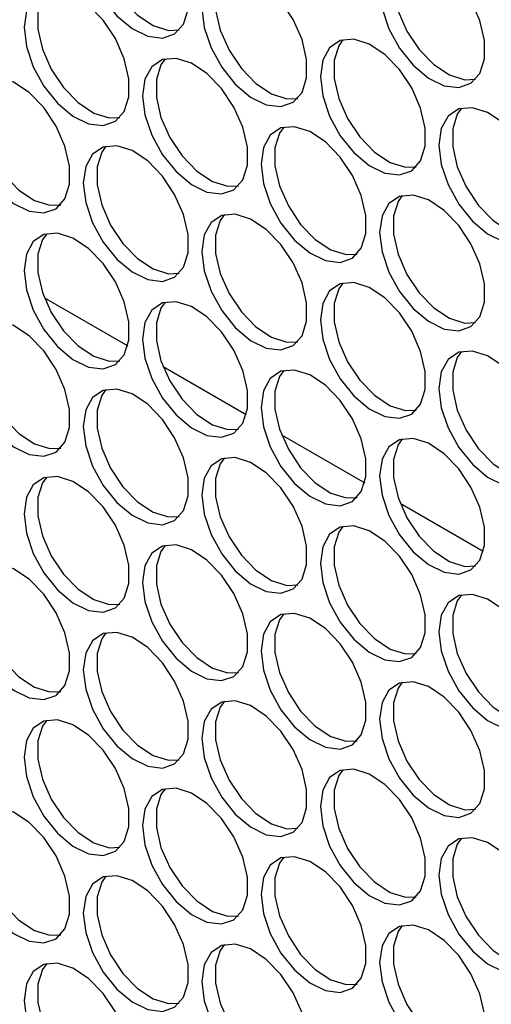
# Model space of a CAD drawing. Header units: millimetres. Extents: x 6 to 273, y 6 to 210.
# Tile 11 of 30: x 247.92 to 250.45, y 110.4 to 115.69. Entities that reach past the tile are written whole.
import ezdxf

# ---------------------------------------------------------------- set-up
doc = ezdxf.new("R2010")
doc.units = ezdxf.units.MM

msp = doc.modelspace()

# ---------------------------------------------------------------- linework, layer by layer
for p, q in [((248.0554, 114.1968), (248.5021, 113.9389)), ((248.6918, 113.8294), (249.1385, 113.5715)), ((249.3282, 113.462), (249.7749, 113.2042)), ((249.9646, 113.0947), (250.4113, 112.8368))]:
    msp.add_line(p, q)
at = {"flags": 128}
for points in [[(248.264, 116.1196), (248.2766, 116.0161), (248.3132, 115.9073), (248.3705, 115.8028), (248.4435, 115.712), (248.5257, 115.6428), (248.6098, 115.6016), (248.6883, 115.5918), (248.7542, 115.6145), (248.8017, 115.6675), (248.8265, 115.7462), (248.8265, 115.8436), (248.8017, 115.9509), (248.7542, 116.0588), (248.6883, 116.1576), (248.6098, 116.2384), (248.5257, 116.2942), (248.4435, 116.32), (248.3705, 116.3135), (248.3132, 116.2752), (248.2766, 116.2086), (248.264, 116.1196)], [(248.3854, 116.3177), (248.3627, 116.286), (248.3379, 116.2073), (248.3379, 116.1099), (248.3627, 116.0026), (248.4102, 115.8947), (248.4761, 115.7959), (248.5546, 115.7151), (248.6387, 115.6593), (248.7209, 115.6335), (248.779, 115.6358)], [(249.855, 115.8544), (249.8676, 115.7509), (249.9042, 115.642), (249.9615, 115.5376), (250.0345, 115.4467), (250.1167, 115.3776), (250.2008, 115.3364), (250.2793, 115.3266), (250.3452, 115.3493), (250.3927, 115.4023), (250.4175, 115.481), (250.4175, 115.5783), (250.3927, 115.6857), (250.3452, 115.7936), (250.2793, 115.8923), (250.2008, 115.9732), (250.1167, 116.029), (250.0345, 116.0548), (249.9615, 116.0483), (249.9042, 116.01), (249.8676, 115.9434), (249.855, 115.8544)], [(249.9764, 116.0525), (249.9537, 116.0208), (249.9289, 115.9421), (249.9289, 115.8447), (249.9537, 115.7373), (250.0012, 115.6295), (250.0671, 115.5307), (250.1456, 115.4498), (250.2297, 115.394), (250.3119, 115.3682), (250.37, 115.3706)], [(248.9004, 115.7522), (248.913, 115.6487), (248.9496, 115.5399), (249.0069, 115.4354), (249.0799, 115.3446), (249.1621, 115.2755), (249.2462, 115.2342), (249.3247, 115.2245), (249.3906, 115.2471), (249.4381, 115.3001), (249.4629, 115.3788), (249.4629, 115.4762), (249.4381, 115.5836), (249.3906, 115.6914), (249.3247, 115.7902), (249.2462, 115.8711), (249.1621, 115.9269), (249.0799, 115.9527), (249.0069, 115.9461), (248.9496, 115.9079), (248.913, 115.8413), (248.9004, 115.7522)], [(249.0218, 115.9503), (248.9991, 115.9186), (248.9743, 115.8399), (248.9743, 115.7426), (248.9991, 115.6352), (249.0466, 115.5273), (249.1125, 115.4286), (249.191, 115.3477), (249.2751, 115.2919), (249.3573, 115.2661), (249.4154, 115.2684)], [(247.9458, 115.6501), (247.9584, 115.5466), (247.995, 115.4377), (248.0523, 115.3332), (248.1253, 115.2424), (248.2075, 115.1733), (248.2916, 115.132), (248.3701, 115.1223), (248.436, 115.145), (248.4835, 115.198), (248.5083, 115.2767), (248.5083, 115.374), (248.4835, 115.4814), (248.436, 115.5893), (248.3701, 115.688), (248.2916, 115.7689), (248.2075, 115.8247), (248.1253, 115.8505), (248.0523, 115.844), (247.995, 115.8057), (247.9584, 115.7391), (247.9458, 115.6501)], [(248.0672, 115.8482), (248.0445, 115.8164), (248.0197, 115.7378), (248.0197, 115.6404), (248.0445, 115.533), (248.092, 115.4252), (248.158, 115.3264), (248.2364, 115.2455), (248.3205, 115.1897), (248.4027, 115.1639), (248.4609, 115.1662)], [(249.5368, 115.3849), (249.5494, 115.2813), (249.586, 115.1725), (249.6433, 115.068), (249.7163, 114.9772), (249.7985, 114.9081), (249.8826, 114.8668), (249.9611, 114.8571), (250.027, 114.8797), (250.0745, 114.9328), (250.0993, 115.0114), (250.0993, 115.1088), (250.0745, 115.2162), (250.027, 115.324), (249.9611, 115.4228), (249.8826, 115.5037), (249.7985, 115.5595), (249.7163, 115.5853), (249.6433, 115.5787), (249.586, 115.5405), (249.5494, 115.4739), (249.5368, 115.3849)], [(249.6582, 115.583), (249.6355, 115.5512), (249.6107, 115.4725), (249.6107, 115.3752), (249.6355, 115.2678), (249.683, 115.1599), (249.7489, 115.0612), (249.8274, 114.9803), (249.9115, 114.9245), (249.9937, 114.8987), (250.0518, 114.901)], [(248.5822, 115.2827), (248.5948, 115.1792), (248.6314, 115.0703), (248.6887, 114.9659), (248.7617, 114.875), (248.8439, 114.8059), (248.928, 114.7647), (249.0065, 114.7549), (249.0724, 114.7776), (249.1199, 114.8306), (249.1447, 114.9093), (249.1447, 115.0066), (249.1199, 115.114), (249.0724, 115.2219), (249.0065, 115.3206), (248.928, 115.4015), (248.8439, 115.4573), (248.7617, 115.4831), (248.6887, 115.4766), (248.6314, 115.4383), (248.5948, 115.3717), (248.5822, 115.2827)], [(248.7036, 115.4808), (248.6809, 115.4491), (248.6561, 115.3704), (248.6561, 115.273), (248.6809, 115.1656), (248.7284, 115.0578), (248.7943, 114.959), (248.8728, 114.8781), (248.9569, 114.8223), (249.0391, 114.7965), (249.0972, 114.7989)], [(247.6276, 115.1805), (247.6402, 115.077), (247.6768, 114.9682), (247.7341, 114.8637), (247.8071, 114.7729), (247.8893, 114.7038), (247.9734, 114.6625), (248.0519, 114.6528), (248.1178, 114.6754), (248.1653, 114.7284), (248.1901, 114.8071), (248.1901, 114.9045), (248.1653, 115.0119), (248.1178, 115.1197), (248.0519, 115.2185), (247.9734, 115.2994), (247.8893, 115.3552), (247.8071, 115.381), (247.7341, 115.3744), (247.6768, 115.3362), (247.6402, 115.2696), (247.6276, 115.1805)], [(247.749, 115.3786), (247.7263, 115.3469), (247.7015, 115.2682), (247.7015, 115.1709), (247.7263, 115.0635), (247.7738, 114.9556), (247.8398, 114.8569), (247.9182, 114.776), (248.0023, 114.7202), (248.0845, 114.6944), (248.1427, 114.6967)], [(250.1732, 115.0175), (250.1858, 114.9139), (250.2224, 114.8051), (250.2797, 114.7006), (250.3527, 114.6098), (250.4349, 114.5407), (250.519, 114.4994), (250.5975, 114.4897), (250.6634, 114.5123), (250.7109, 114.5654), (250.7357, 114.6441), (250.7357, 114.7414), (250.7109, 114.8488), (250.6634, 114.9567), (250.5975, 115.0554), (250.519, 115.1363), (250.4349, 115.1921), (250.3527, 115.2179), (250.2797, 115.2114), (250.2224, 115.1731), (250.1858, 115.1065), (250.1732, 115.0175)], [(250.2946, 115.2156), (250.2719, 115.1838), (250.2471, 115.1052), (250.2471, 115.0078), (250.2719, 114.9004), (250.3194, 114.7926), (250.3853, 114.6938), (250.4638, 114.6129), (250.5479, 114.5571), (250.6301, 114.5313), (250.6882, 114.5336)], [(249.2186, 114.9153), (249.2312, 114.8118), (249.2678, 114.703), (249.3251, 114.5985), (249.3981, 114.5077), (249.4803, 114.4385), (249.5644, 114.3973), (249.6429, 114.3875), (249.7088, 114.4102), (249.7563, 114.4632), (249.7811, 114.5419), (249.7811, 114.6393), (249.7563, 114.7466), (249.7088, 114.8545), (249.6429, 114.9533), (249.5644, 115.0341), (249.4803, 115.0899), (249.3981, 115.1157), (249.3251, 115.1092), (249.2678, 115.0709), (249.2312, 115.0043), (249.2186, 114.9153)], [(249.34, 115.1134), (249.3173, 115.0817), (249.2925, 115.003), (249.2925, 114.9056), (249.3173, 114.7983), (249.3648, 114.6904), (249.4307, 114.5916), (249.5092, 114.5108), (249.5933, 114.455), (249.6755, 114.4292), (249.7336, 114.4315)], [(248.264, 114.8132), (248.2766, 114.7096), (248.3132, 114.6008), (248.3705, 114.4963), (248.4435, 114.4055), (248.5257, 114.3364), (248.6098, 114.2951), (248.6883, 114.2854), (248.7542, 114.308), (248.8017, 114.3611), (248.8265, 114.4397), (248.8265, 114.5371), (248.8017, 114.6445), (248.7542, 114.7523), (248.6883, 114.8511), (248.6098, 114.932), (248.5257, 114.9878), (248.4435, 115.0136), (248.3705, 115.007), (248.3132, 114.9688), (248.2766, 114.9022), (248.264, 114.8132)], [(248.3854, 115.0113), (248.3627, 114.9795), (248.3379, 114.9008), (248.3379, 114.8035), (248.3627, 114.6961), (248.4102, 114.5882), (248.4761, 114.4895), (248.5546, 114.4086), (248.6387, 114.3528), (248.7209, 114.327), (248.779, 114.3293)], [(249.855, 114.5479), (249.8676, 114.4444), (249.9042, 114.3356), (249.9615, 114.2311), (250.0345, 114.1403), (250.1167, 114.0712), (250.2008, 114.0299), (250.2793, 114.0202), (250.3452, 114.0428), (250.3927, 114.0958), (250.4175, 114.1745), (250.4175, 114.2719), (250.3927, 114.3793), (250.3452, 114.4871), (250.2793, 114.5859), (250.2008, 114.6667), (250.1167, 114.7226), (250.0345, 114.7483), (249.9615, 114.7418), (249.9042, 114.7036), (249.8676, 114.637), (249.855, 114.5479)], [(249.9764, 114.746), (249.9537, 114.7143), (249.9289, 114.6356), (249.9289, 114.5383), (249.9537, 114.4309), (250.0012, 114.323), (250.0671, 114.2243), (250.1456, 114.1434), (250.2297, 114.0876), (250.3119, 114.0618), (250.37, 114.0641)], [(248.9004, 114.4458), (248.913, 114.3423), (248.9496, 114.2334), (249.0069, 114.1289), (249.0799, 114.0381), (249.1621, 113.969), (249.2462, 113.9277), (249.3247, 113.918), (249.3906, 113.9406), (249.4381, 113.9937), (249.4629, 114.0724), (249.4629, 114.1697), (249.4381, 114.2771), (249.3906, 114.385), (249.3247, 114.4837), (249.2462, 114.5646), (249.1621, 114.6204), (249.0799, 114.6462), (249.0069, 114.6397), (248.9496, 114.6014), (248.913, 114.5348), (248.9004, 114.4458)], [(249.0218, 114.6439), (248.9991, 114.6121), (248.9743, 114.5335), (248.9743, 114.4361), (248.9991, 114.3287), (249.0466, 114.2209), (249.1125, 114.1221), (249.191, 114.0412), (249.2751, 113.9854), (249.3573, 113.9596), (249.4154, 113.9619)], [(247.9458, 114.3436), (247.9584, 114.2401), (247.995, 114.1313), (248.0523, 114.0268), (248.1253, 113.936), (248.2075, 113.8668), (248.2916, 113.8256), (248.3701, 113.8158), (248.436, 113.8385), (248.4835, 113.8915), (248.5083, 113.9702), (248.5083, 114.0676), (248.4835, 114.1749), (248.436, 114.2828), (248.3701, 114.3816), (248.2916, 114.4624), (248.2075, 114.5182), (248.1253, 114.544), (248.0523, 114.5375), (247.995, 114.4992), (247.9584, 114.4326), (247.9458, 114.3436)], [(248.0672, 114.5417), (248.0445, 114.51), (248.0197, 114.4313), (248.0197, 114.3339), (248.0445, 114.2266), (248.092, 114.1187), (248.158, 114.0199), (248.2364, 113.9391), (248.3205, 113.8833), (248.4027, 113.8575), (248.4609, 113.8598)], [(249.5368, 114.0784), (249.5494, 113.9749), (249.586, 113.866), (249.6433, 113.7616), (249.7163, 113.6707), (249.7985, 113.6016), (249.8826, 113.5604), (249.9611, 113.5506), (250.027, 113.5733), (250.0745, 113.6263), (250.0993, 113.705), (250.0993, 113.8023), (250.0745, 113.9097), (250.027, 114.0176), (249.9611, 114.1163), (249.8826, 114.1972), (249.7985, 114.253), (249.7163, 114.2788), (249.6433, 114.2723), (249.586, 114.234), (249.5494, 114.1674), (249.5368, 114.0784)], [(249.6582, 114.2765), (249.6355, 114.2448), (249.6107, 114.1661), (249.6107, 114.0687), (249.6355, 113.9613), (249.683, 113.8535), (249.7489, 113.7547), (249.8274, 113.6738), (249.9115, 113.618), (249.9937, 113.5922), (250.0518, 113.5946)], [(248.5822, 113.9762), (248.5948, 113.8727), (248.6314, 113.7639), (248.6887, 113.6594), (248.7617, 113.5686), (248.8439, 113.4995), (248.928, 113.4582), (249.0065, 113.4485), (249.0724, 113.4711), (249.1199, 113.5241), (249.1447, 113.6028), (249.1447, 113.7002), (249.1199, 113.8076), (249.0724, 113.9154), (249.0065, 114.0142), (248.928, 114.095), (248.8439, 114.1509), (248.7617, 114.1766), (248.6887, 114.1701), (248.6314, 114.1319), (248.5948, 114.0653), (248.5822, 113.9762)], [(248.7036, 114.1743), (248.6809, 114.1426), (248.6561, 114.0639), (248.6561, 113.9666), (248.6809, 113.8592), (248.7284, 113.7513), (248.7943, 113.6526), (248.8728, 113.5717), (248.9569, 113.5159), (249.0391, 113.4901), (249.0972, 113.4924)], [(247.6276, 113.8741), (247.6402, 113.7706), (247.6768, 113.6617), (247.7341, 113.5572), (247.8071, 113.4664), (247.8893, 113.3973), (247.9734, 113.356), (248.0519, 113.3463), (248.1178, 113.3689), (248.1653, 113.422), (248.1901, 113.5007), (248.1901, 113.598), (248.1653, 113.7054), (248.1178, 113.8133), (248.0519, 113.912), (247.9734, 113.9929), (247.8893, 114.0487), (247.8071, 114.0745), (247.7341, 114.068), (247.6768, 114.0297), (247.6402, 113.9631), (247.6276, 113.8741)], [(247.749, 114.0722), (247.7263, 114.0404), (247.7015, 113.9618), (247.7015, 113.8644), (247.7263, 113.757), (247.7738, 113.6492), (247.8398, 113.5504), (247.9182, 113.4695), (248.0023, 113.4137), (248.0845, 113.3879), (248.1427, 113.3902)], [(250.1732, 113.711), (250.1858, 113.6075), (250.2224, 113.4986), (250.2797, 113.3942), (250.3527, 113.3033), (250.4349, 113.2342), (250.519, 113.193), (250.5975, 113.1832), (250.6634, 113.2059), (250.7109, 113.2589), (250.7357, 113.3376), (250.7357, 113.435), (250.7109, 113.5423), (250.6634, 113.6502), (250.5975, 113.7489), (250.519, 113.8298), (250.4349, 113.8856), (250.3527, 113.9114), (250.2797, 113.9049), (250.2224, 113.8666), (250.1858, 113.8), (250.1732, 113.711)], [(250.2946, 113.9091), (250.2719, 113.8774), (250.2471, 113.7987), (250.2471, 113.7013), (250.2719, 113.5939), (250.3194, 113.4861), (250.3853, 113.3873), (250.4638, 113.3065), (250.5479, 113.2506), (250.6301, 113.2249), (250.6882, 113.2272)], [(249.2186, 113.6089), (249.2312, 113.5053), (249.2678, 113.3965), (249.3251, 113.292), (249.3981, 113.2012), (249.4803, 113.1321), (249.5644, 113.0908), (249.6429, 113.0811), (249.7088, 113.1037), (249.7563, 113.1567), (249.7811, 113.2354), (249.7811, 113.3328), (249.7563, 113.4402), (249.7088, 113.548), (249.6429, 113.6468), (249.5644, 113.7277), (249.4803, 113.7835), (249.3981, 113.8093), (249.3251, 113.8027), (249.2678, 113.7645), (249.2312, 113.6979), (249.2186, 113.6089)], [(249.34, 113.8069), (249.3173, 113.7752), (249.2925, 113.6965), (249.2925, 113.5992), (249.3173, 113.4918), (249.3648, 113.3839), (249.4307, 113.2852), (249.5092, 113.2043), (249.5933, 113.1485), (249.6755, 113.1227), (249.7336, 113.125)], [(248.264, 113.5067), (248.2766, 113.4032), (248.3132, 113.2943), (248.3705, 113.1899), (248.4435, 113.099), (248.5257, 113.0299), (248.6098, 112.9887), (248.6883, 112.9789), (248.7542, 113.0016), (248.8017, 113.0546), (248.8265, 113.1333), (248.8265, 113.2306), (248.8017, 113.338), (248.7542, 113.4459), (248.6883, 113.5446), (248.6098, 113.6255), (248.5257, 113.6813), (248.4435, 113.7071), (248.3705, 113.7006), (248.3132, 113.6623), (248.2766, 113.5957), (248.264, 113.5067)], [(248.3854, 113.7048), (248.3627, 113.6731), (248.3379, 113.5944), (248.3379, 113.497), (248.3627, 113.3896), (248.4102, 113.2818), (248.4761, 113.183), (248.5546, 113.1021), (248.6387, 113.0463), (248.7209, 113.0205), (248.779, 113.0229)], [(249.855, 113.2415), (249.8676, 113.1379), (249.9042, 113.0291), (249.9615, 112.9246), (250.0345, 112.8338), (250.1167, 112.7647), (250.2008, 112.7234), (250.2793, 112.7137), (250.3452, 112.7363), (250.3927, 112.7894), (250.4175, 112.8681), (250.4175, 112.9654), (250.3927, 113.0728), (250.3452, 113.1806), (250.2793, 113.2794), (250.2008, 113.3603), (250.1167, 113.4161), (250.0345, 113.4419), (249.9615, 113.4354), (249.9042, 113.3971), (249.8676, 113.3305), (249.855, 113.2415)], [(249.9764, 113.4396), (249.9537, 113.4078), (249.9289, 113.3291), (249.9289, 113.2318), (249.9537, 113.1244), (250.0012, 113.0165), (250.0671, 112.9178), (250.1456, 112.8369), (250.2297, 112.7811), (250.3119, 112.7553), (250.37, 112.7576)], [(248.9004, 113.1393), (248.913, 113.0358), (248.9496, 112.927), (249.0069, 112.8225), (249.0799, 112.7316), (249.1621, 112.6625), (249.2462, 112.6213), (249.3247, 112.6115), (249.3906, 112.6342), (249.4381, 112.6872), (249.4629, 112.7659), (249.4629, 112.8633), (249.4381, 112.9706), (249.3906, 113.0785), (249.3247, 113.1772), (249.2462, 113.2581), (249.1621, 113.3139), (249.0799, 113.3397), (249.0069, 113.3332), (248.9496, 113.2949), (248.913, 113.2283), (248.9004, 113.1393)], [(249.0218, 113.3374), (248.9991, 113.3057), (248.9743, 113.227), (248.9743, 113.1296), (248.9991, 113.0222), (249.0466, 112.9144), (249.1125, 112.8156), (249.191, 112.7348), (249.2751, 112.6789), (249.3573, 112.6532), (249.4154, 112.6555)], [(247.9458, 113.0372), (247.9584, 112.9336), (247.995, 112.8248), (248.0523, 112.7203), (248.1253, 112.6295), (248.2075, 112.5604), (248.2916, 112.5191), (248.3701, 112.5094), (248.436, 112.532), (248.4835, 112.585), (248.5083, 112.6637), (248.5083, 112.7611), (248.4835, 112.8685), (248.436, 112.9763), (248.3701, 113.0751), (248.2916, 113.156), (248.2075, 113.2118), (248.1253, 113.2376), (248.0523, 113.231), (247.995, 113.1928), (247.9584, 113.1262), (247.9458, 113.0372)], [(248.0672, 113.2352), (248.0445, 113.2035), (248.0197, 113.1248), (248.0197, 113.0275), (248.0445, 112.9201), (248.092, 112.8122), (248.158, 112.7135), (248.2364, 112.6326), (248.3205, 112.5768), (248.4027, 112.551), (248.4609, 112.5533)], [(249.5368, 112.7719), (249.5494, 112.6684), (249.586, 112.5596), (249.6433, 112.4551), (249.7163, 112.3643), (249.7985, 112.2951), (249.8826, 112.2539), (249.9611, 112.2441), (250.027, 112.2668), (250.0745, 112.3198), (250.0993, 112.3985), (250.0993, 112.4959), (250.0745, 112.6032), (250.027, 112.7111), (249.9611, 112.8099), (249.8826, 112.8907), (249.7985, 112.9466), (249.7163, 112.9723), (249.6433, 112.9658), (249.586, 112.9275), (249.5494, 112.8609), (249.5368, 112.7719)], [(249.6582, 112.97), (249.6355, 112.9383), (249.6107, 112.8596), (249.6107, 112.7622), (249.6355, 112.6549), (249.683, 112.547), (249.7489, 112.4482), (249.8274, 112.3674), (249.9115, 112.3116), (249.9937, 112.2858), (250.0518, 112.2881)], [(248.5822, 112.6698), (248.5948, 112.5662), (248.6314, 112.4574), (248.6887, 112.3529), (248.7617, 112.2621), (248.8439, 112.193), (248.928, 112.1517), (249.0065, 112.142), (249.0724, 112.1646), (249.1199, 112.2177), (249.1447, 112.2964), (249.1447, 112.3937), (249.1199, 112.5011), (249.0724, 112.609), (249.0065, 112.7077), (248.928, 112.7886), (248.8439, 112.8444), (248.7617, 112.8702), (248.6887, 112.8637), (248.6314, 112.8254), (248.5948, 112.7588), (248.5822, 112.6698)], [(248.7036, 112.8679), (248.6809, 112.8361), (248.6561, 112.7574), (248.6561, 112.6601), (248.6809, 112.5527), (248.7284, 112.4448), (248.7943, 112.3461), (248.8728, 112.2652), (248.9569, 112.2094), (249.0391, 112.1836), (249.0972, 112.1859)], [(247.6276, 112.5676), (247.6402, 112.4641), (247.6768, 112.3553), (247.7341, 112.2508), (247.8071, 112.1599), (247.8893, 112.0908), (247.9734, 112.0496), (248.0519, 112.0398), (248.1178, 112.0625), (248.1653, 112.1155), (248.1901, 112.1942), (248.1901, 112.2916), (248.1653, 112.3989), (248.1178, 112.5068), (248.0519, 112.6055), (247.9734, 112.6864), (247.8893, 112.7422), (247.8071, 112.768), (247.7341, 112.7615), (247.6768, 112.7232), (247.6402, 112.6566), (247.6276, 112.5676)], [(247.749, 112.7657), (247.7263, 112.734), (247.7015, 112.6553), (247.7015, 112.5579), (247.7263, 112.4506), (247.7738, 112.3427), (247.8398, 112.2439), (247.9182, 112.1631), (248.0023, 112.1072), (248.0845, 112.0815), (248.1427, 112.0838)], [(250.1732, 112.4045), (250.1858, 112.301), (250.2224, 112.1922), (250.2797, 112.0877), (250.3527, 111.9969), (250.4349, 111.9278), (250.519, 111.8865), (250.5975, 111.8768), (250.6634, 111.8994), (250.7109, 111.9524), (250.7357, 112.0311), (250.7357, 112.1285), (250.7109, 112.2359), (250.6634, 112.3437), (250.5975, 112.4425), (250.519, 112.5234), (250.4349, 112.5792), (250.3527, 112.605), (250.2797, 112.5984), (250.2224, 112.5602), (250.1858, 112.4936), (250.1732, 112.4045)], [(250.2946, 112.6026), (250.2719, 112.5709), (250.2471, 112.4922), (250.2471, 112.3949), (250.2719, 112.2875), (250.3194, 112.1796), (250.3853, 112.0809), (250.4638, 112), (250.5479, 111.9442), (250.6301, 111.9184), (250.6882, 111.9207)], [(249.2186, 112.3024), (249.2312, 112.1989), (249.2678, 112.09), (249.3251, 111.9856), (249.3981, 111.8947), (249.4803, 111.8256), (249.5644, 111.7843), (249.6429, 111.7746), (249.7088, 111.7973), (249.7563, 111.8503), (249.7811, 111.929), (249.7811, 112.0263), (249.7563, 112.1337), (249.7088, 112.2416), (249.6429, 112.3403), (249.5644, 112.4212), (249.4803, 112.477), (249.3981, 112.5028), (249.3251, 112.4963), (249.2678, 112.458), (249.2312, 112.3914), (249.2186, 112.3024)], [(249.34, 112.5005), (249.3173, 112.4688), (249.2925, 112.3901), (249.2925, 112.2927), (249.3173, 112.1853), (249.3648, 112.0775), (249.4307, 111.9787), (249.5092, 111.8978), (249.5933, 111.842), (249.6755, 111.8162), (249.7336, 111.8186)], [(248.264, 112.2002), (248.2766, 112.0967), (248.3132, 111.9879), (248.3705, 111.8834), (248.4435, 111.7926), (248.5257, 111.7234), (248.6098, 111.6822), (248.6883, 111.6724), (248.7542, 111.6951), (248.8017, 111.7481), (248.8265, 111.8268), (248.8265, 111.9242), (248.8017, 112.0316), (248.7542, 112.1394), (248.6883, 112.2382), (248.6098, 112.319), (248.5257, 112.3749), (248.4435, 112.4006), (248.3705, 112.3941), (248.3132, 112.3558), (248.2766, 112.2892), (248.264, 112.2002)], [(248.3854, 112.3983), (248.3627, 112.3666), (248.3379, 112.2879), (248.3379, 112.1905), (248.3627, 112.0832), (248.4102, 111.9753), (248.4761, 111.8766), (248.5546, 111.7957), (248.6387, 111.7399), (248.7209, 111.7141), (248.779, 111.7164)], [(249.855, 111.935), (249.8676, 111.8315), (249.9042, 111.7226), (249.9615, 111.6182), (250.0345, 111.5273), (250.1167, 111.4582), (250.2008, 111.417), (250.2793, 111.4072), (250.3452, 111.4299), (250.3927, 111.4829), (250.4175, 111.5616), (250.4175, 111.6589), (250.3927, 111.7663), (250.3452, 111.8742), (250.2793, 111.9729), (250.2008, 112.0538), (250.1167, 112.1096), (250.0345, 112.1354), (249.9615, 112.1289), (249.9042, 112.0906), (249.8676, 112.024), (249.855, 111.935)], [(249.9764, 112.1331), (249.9537, 112.1014), (249.9289, 112.0227), (249.9289, 111.9253), (249.9537, 111.8179), (250.0012, 111.7101), (250.0671, 111.6113), (250.1456, 111.5304), (250.2297, 111.4746), (250.3119, 111.4489), (250.37, 111.4512)], [(248.9004, 111.8328), (248.913, 111.7293), (248.9496, 111.6205), (249.0069, 111.516), (249.0799, 111.4252), (249.1621, 111.3561), (249.2462, 111.3148), (249.3247, 111.3051), (249.3906, 111.3277), (249.4381, 111.3807), (249.4629, 111.4594), (249.4629, 111.5568), (249.4381, 111.6642), (249.3906, 111.772), (249.3247, 111.8708), (249.2462, 111.9517), (249.1621, 112.0075), (249.0799, 112.0333), (249.0069, 112.0267), (248.9496, 111.9885), (248.913, 111.9219), (248.9004, 111.8328)], [(249.0218, 112.0309), (248.9991, 111.9992), (248.9743, 111.9205), (248.9743, 111.8232), (248.9991, 111.7158), (249.0466, 111.6079), (249.1125, 111.5092), (249.191, 111.4283), (249.2751, 111.3725), (249.3573, 111.3467), (249.4154, 111.349)], [(247.9458, 111.7307), (247.9584, 111.6272), (247.995, 111.5183), (248.0523, 111.4139), (248.1253, 111.323), (248.2075, 111.2539), (248.2916, 111.2126), (248.3701, 111.2029), (248.436, 111.2256), (248.4835, 111.2786), (248.5083, 111.3573), (248.5083, 111.4546), (248.4835, 111.562), (248.436, 111.6699), (248.3701, 111.7686), (248.2916, 111.8495), (248.2075, 111.9053), (248.1253, 111.9311), (248.0523, 111.9246), (247.995, 111.8863), (247.9584, 111.8197), (247.9458, 111.7307)], [(248.0672, 111.9288), (248.0445, 111.8971), (248.0197, 111.8184), (248.0197, 111.721), (248.0445, 111.6136), (248.092, 111.5058), (248.158, 111.407), (248.2364, 111.3261), (248.3205, 111.2703), (248.4027, 111.2445), (248.4609, 111.2469)], [(249.5368, 111.4655), (249.5494, 111.3619), (249.586, 111.2531), (249.6433, 111.1486), (249.7163, 111.0578), (249.7985, 110.9887), (249.8826, 110.9474), (249.9611, 110.9377), (250.027, 110.9603), (250.0745, 111.0134), (250.0993, 111.092), (250.0993, 111.1894), (250.0745, 111.2968), (250.027, 111.4046), (249.9611, 111.5034), (249.8826, 111.5843), (249.7985, 111.6401), (249.7163, 111.6659), (249.6433, 111.6593), (249.586, 111.6211), (249.5494, 111.5545), (249.5368, 111.4655)], [(249.6582, 111.6636), (249.6355, 111.6318), (249.6107, 111.5531), (249.6107, 111.4558), (249.6355, 111.3484), (249.683, 111.2405), (249.7489, 111.1418), (249.8274, 111.0609), (249.9115, 111.0051), (249.9937, 110.9793), (250.0518, 110.9816)], [(248.5822, 111.3633), (248.5948, 111.2598), (248.6314, 111.1509), (248.6887, 111.0465), (248.7617, 110.9556), (248.8439, 110.8865), (248.928, 110.8453), (249.0065, 110.8355), (249.0724, 110.8582), (249.1199, 110.9112), (249.1447, 110.9899), (249.1447, 111.0872), (249.1199, 111.1946), (249.0724, 111.3025), (249.0065, 111.4012), (248.928, 111.4821), (248.8439, 111.5379), (248.7617, 111.5637), (248.6887, 111.5572), (248.6314, 111.5189), (248.5948, 111.4523), (248.5822, 111.3633)], [(248.7036, 111.5614), (248.6809, 111.5297), (248.6561, 111.451), (248.6561, 111.3536), (248.6809, 111.2462), (248.7284, 111.1384), (248.7943, 111.0396), (248.8728, 110.9588), (248.9569, 110.9029), (249.0391, 110.8772), (249.0972, 110.8795)], [(247.6276, 111.2611), (247.6402, 111.1576), (247.6768, 111.0488), (247.7341, 110.9443), (247.8071, 110.8535), (247.8893, 110.7844), (247.9734, 110.7431), (248.0519, 110.7334), (248.1178, 110.756), (248.1653, 110.809), (248.1901, 110.8877), (248.1901, 110.9851), (248.1653, 111.0925), (248.1178, 111.2003), (248.0519, 111.2991), (247.9734, 111.38), (247.8893, 111.4358), (247.8071, 111.4616), (247.7341, 111.455), (247.6768, 111.4168), (247.6402, 111.3502), (247.6276, 111.2611)], [(247.749, 111.4592), (247.7263, 111.4275), (247.7015, 111.3488), (247.7015, 111.2515), (247.7263, 111.1441), (247.7738, 111.0362), (247.8398, 110.9375), (247.9182, 110.8566), (248.0023, 110.8008), (248.0845, 110.775), (248.1427, 110.7773)], [(250.1732, 111.0981), (250.1858, 110.9946), (250.2224, 110.8857), (250.2797, 110.7812), (250.3527, 110.6904), (250.4349, 110.6213), (250.519, 110.58), (250.5975, 110.5703), (250.6634, 110.5929), (250.7109, 110.646), (250.7357, 110.7247), (250.7357, 110.822), (250.7109, 110.9294), (250.6634, 111.0373), (250.5975, 111.136), (250.519, 111.2169), (250.4349, 111.2727), (250.3527, 111.2985), (250.2797, 111.292), (250.2224, 111.2537), (250.1858, 111.1871), (250.1732, 111.0981)], [(250.2946, 111.2962), (250.2719, 111.2644), (250.2471, 111.1858), (250.2471, 111.0884), (250.2719, 110.981), (250.3194, 110.8732), (250.3853, 110.7744), (250.4638, 110.6935), (250.5479, 110.6377), (250.6301, 110.6119), (250.6882, 110.6142)], [(249.2186, 110.9959), (249.2312, 110.8924), (249.2678, 110.7836), (249.3251, 110.6791), (249.3981, 110.5883), (249.4803, 110.5191), (249.5644, 110.4779), (249.6429, 110.4681), (249.7088, 110.4908), (249.7563, 110.5438), (249.7811, 110.6225), (249.7811, 110.7199), (249.7563, 110.8272), (249.7088, 110.9351), (249.6429, 111.0339), (249.5644, 111.1147), (249.4803, 111.1705), (249.3981, 111.1963), (249.3251, 111.1898), (249.2678, 111.1515), (249.2312, 111.0849), (249.2186, 110.9959)], [(249.34, 111.194), (249.3173, 111.1623), (249.2925, 111.0836), (249.2925, 110.9862), (249.3173, 110.8789), (249.3648, 110.771), (249.4307, 110.6722), (249.5092, 110.5914), (249.5933, 110.5356), (249.6755, 110.5098), (249.7336, 110.5121)], [(248.264, 110.8938), (248.2766, 110.7902), (248.3132, 110.6814), (248.3705, 110.5769), (248.4435, 110.4861), (248.5257, 110.417), (248.6098, 110.3757), (248.6883, 110.366), (248.7542, 110.3886), (248.8017, 110.4417), (248.8265, 110.5203), (248.8265, 110.6177), (248.8017, 110.7251), (248.7542, 110.8329), (248.6883, 110.9317), (248.6098, 111.0126), (248.5257, 111.0684), (248.4435, 111.0942), (248.3705, 111.0876), (248.3132, 111.0494), (248.2766, 110.9828), (248.264, 110.8938)], [(248.3854, 111.0919), (248.3627, 111.0601), (248.3379, 110.9814), (248.3379, 110.8841), (248.3627, 110.7767), (248.4102, 110.6688), (248.4761, 110.5701), (248.5546, 110.4892), (248.6387, 110.4334), (248.7209, 110.4076), (248.779, 110.4099)], [(249.855, 110.6285), (249.8676, 110.525), (249.9042, 110.4162), (249.9615, 110.3117), (250.0345, 110.2209), (250.1167, 110.1518), (250.2008, 110.1105), (250.2793, 110.1008), (250.3452, 110.1234), (250.3927, 110.1764), (250.4175, 110.2551), (250.4175, 110.3525), (250.3927, 110.4599), (250.3452, 110.5677), (250.2793, 110.6665), (250.2008, 110.7474), (250.1167, 110.8032), (250.0345, 110.8289), (249.9615, 110.8224), (249.9042, 110.7842), (249.8676, 110.7176), (249.855, 110.6285)], [(249.9764, 110.8266), (249.9537, 110.7949), (249.9289, 110.7162), (249.9289, 110.6189), (249.9537, 110.5115), (250.0012, 110.4036), (250.0671, 110.3049), (250.1456, 110.224), (250.2297, 110.1682), (250.3119, 110.1424), (250.37, 110.1447)], [(248.9004, 110.5264), (248.913, 110.4229), (248.9496, 110.314), (249.0069, 110.2095), (249.0799, 110.1187), (249.1621, 110.0496), (249.2462, 110.0083), (249.3247, 109.9986), (249.3906, 110.0213), (249.4381, 110.0743), (249.4629, 110.153), (249.4629, 110.2503), (249.4381, 110.3577), (249.3906, 110.4656), (249.3247, 110.5643), (249.2462, 110.6452), (249.1621, 110.701), (249.0799, 110.7268), (249.0069, 110.7203), (248.9496, 110.682), (248.913, 110.6154), (248.9004, 110.5264)], [(249.0218, 110.7245), (248.9991, 110.6927), (248.9743, 110.6141), (248.9743, 110.5167), (248.9991, 110.4093), (249.0466, 110.3015), (249.1125, 110.2027), (249.191, 110.1218), (249.2751, 110.066), (249.3573, 110.0402), (249.4154, 110.0425)], [(247.9458, 110.4242), (247.9584, 110.3207), (247.995, 110.2119), (248.0523, 110.1074), (248.1253, 110.0166), (248.2075, 109.9474), (248.2916, 109.9062), (248.3701, 109.8964), (248.436, 109.9191), (248.4835, 109.9721), (248.5083, 110.0508), (248.5083, 110.1482), (248.4835, 110.2555), (248.436, 110.3634), (248.3701, 110.4622), (248.2916, 110.543), (248.2075, 110.5988), (248.1253, 110.6246), (248.0523, 110.6181), (247.995, 110.5798), (247.9584, 110.5132), (247.9458, 110.4242)], [(248.0672, 110.6223), (248.0445, 110.5906), (248.0197, 110.5119), (248.0197, 110.4145), (248.0445, 110.3072), (248.092, 110.1993), (248.158, 110.1005), (248.2364, 110.0197), (248.3205, 109.9639), (248.4027, 109.9381), (248.4609, 109.9404)]]:
    msp.add_lwpolyline(points, dxfattribs=at)

doc.saveas('drawing.dxf')
